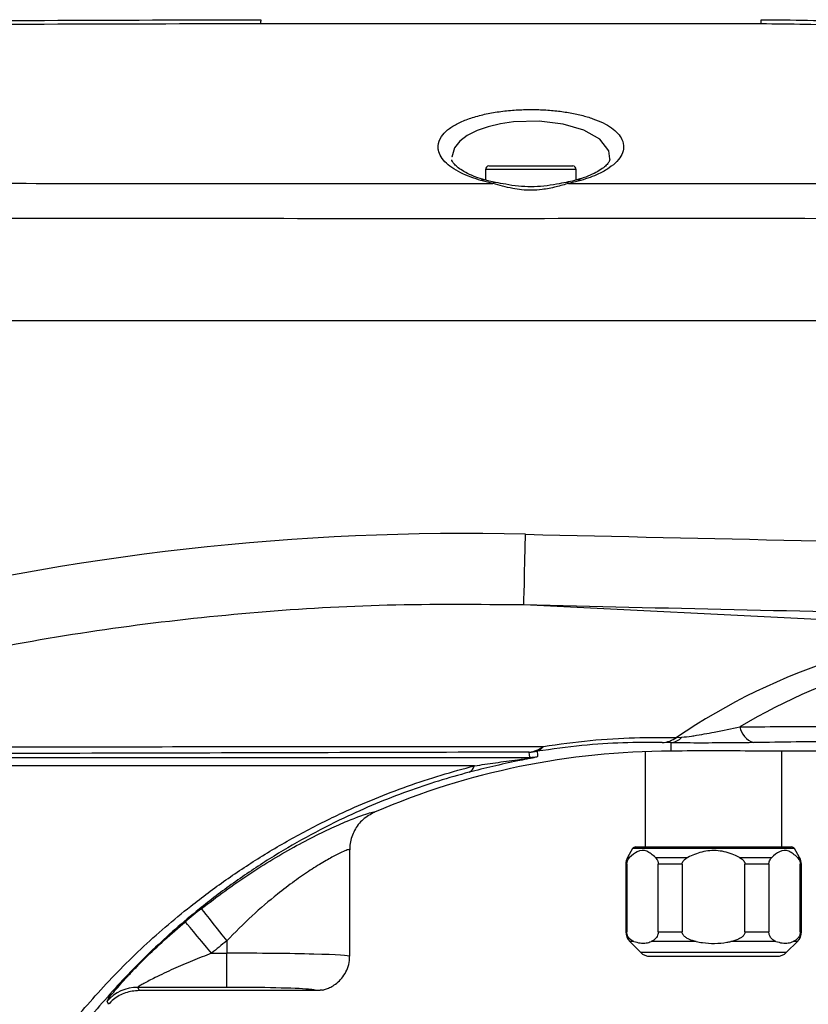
# Model space of a CAD drawing. Extents: x 0 to 16820, y 0 to 11880.
# Tile 74 of 84: x 10726 to 10841, y 6515 to 6659. Entities that reach past the tile are written whole.
import ezdxf

# ---------------------------------------------------------------- set-up
doc = ezdxf.new("R2010")
doc.units = 0
doc.header["$LTSCALE"] = 20
doc.layers.get('0').update_dxf_attribs({"linetype": 'CONTINUOUS'})
doc.styles.add('SLDTEXTSTYLE0', font='TXT', dxfattribs={"width": 0.605})
doc.dimstyles.new('SLDDIMSTYLE0', dxfattribs={"dimtxt": 100, "dimasz": 100, "dimexe": 0, "dimexo": 0.0625, "dimgap": 25, "dimtad": 1, "dimdec": 1, "dimrnd": 1e-09, "dimzin": 12, "dimtxsty": 'SLDTEXTSTYLE0', "dimsah": 1, "dimcen": 0, "dimazin": 3, "dimtfac": 1, "dimtofl": 0, "dimtmove": 0, "dimatfit": 3, "dimtolj": 1, "dimtzin": 12})
doc.dimstyles.new('SLDDIMSTYLE1', dxfattribs={"dimtxt": 100, "dimasz": 100, "dimexe": 0, "dimexo": 0.0625, "dimgap": 25, "dimtad": 1, "dimdec": 4, "dimlfac": 20, "dimzin": 12, "dimtxsty": 'SLDTEXTSTYLE0', "dimsah": 1, "dimcen": 0.09, "dimadec": 1, "dimazin": 3, "dimtfac": 1, "dimtofl": 0, "dimtmove": 0, "dimatfit": 3, "dimtolj": 1, "dimtzin": 12})

# ---------------------------------------------------------------- blocks, each defined once
blk = doc.blocks.new('_D_1')
at = {"color": 7, "linetype": 'CONTINUOUS'}
blk.add_line((11867.49, 8642.4), (8366, 6401.82), dxfattribs=at)
blk.add_solid([(11867.49, 8642.4), (11775.17, 8601.13), (11791.34, 8575.86)], dxfattribs=at)
at = {"color": 7, "linetype": 'CONTINUOUS', "insert": (9875.65, 7520.81), "char_height": 100, "attachment_point": 1, "rotation": 32.6149, "style": 'SLDTEXTSTYLE0'}
blk.add_mtext('R4157', dxfattribs=at)
blk = doc.blocks.new('_D_2')
at = {"color": 7, "linetype": 'CONTINUOUS'}
for p, q in [((4232.76, 7130.62), (3693.35, 7225.73)), ((8406, 6401.82), (13110.72, 6401.82))]:
    blk.add_line(p, q, dxfattribs=at)
blk.add_arc((8366, 6401.82), 4714.73, 0, 170, dxfattribs=at)
for points in [[(3722.9, 7220.52), (3756.05, 7316.05), (3726.56, 7321.58)], [(13080.72, 6401.82), (13094.66, 6501.97), (13064.66, 6501.66)]]:
    blk.add_solid(points, dxfattribs=at)
at = {"color": 7, "linetype": 'CONTINUOUS', "insert": (8646.6, 11239.4), "char_height": 100, "attachment_point": 1, "rotation": 355, "style": 'SLDTEXTSTYLE0'}
blk.add_mtext('170°', dxfattribs=at)

msp = doc.modelspace()

# ---------------------------------------------------------------- linework, layer by layer
at = {"color": 7, "linetype": 'CONTINUOUS'}
for p, q in [((10793.8619567, 6636.9197963), (10793.8619567, 6635.3632955)), ((10794.3619205, 6637.4197899), (10806.6318942, 6637.4197899)), ((10807.131858, 6635.3668718), (10807.131858, 6636.9197963)), ((10701.7594291, 6614.8197947), (10960.9969569, 6614.8197947)), ((10817.2360374, 6551.7554878), (10817.2360374, 6537.8198026)), ((10821.2359859, 6551.8198012), (10820.996852, 6551.8198012)), ((10865.9969283, 6551.8198012), (10833.2358314, 6551.8198012)), ((10837.2360183, 6537.8198026), (10837.2360183, 6551.8198012)), ((10773.9969207, 6521.8228398), (10773.9969207, 6537.3930036)), ((10815.3963996, 6537.5697909), (10814.6539642, 6536.2838952)), ((10815.8293678, 6537.8198026), (10838.6426879, 6537.8198026)), ((10839.8180915, 6536.2838952), (10839.075656, 6537.5697909)), ((10814.3859817, 6535.2838932), (10814.3859817, 6525.3982244)), ((10814.5457221, 6535.2838932), (10814.5457221, 6525.3982244)), ((10819.1417171, 6525.3982244), (10819.1417171, 6535.2838932)), ((10822.6400329, 6535.2838932), (10822.6400329, 6525.3982244)), ((10831.8317844, 6525.3982244), (10831.8317844, 6535.2838932)), ((10835.3303386, 6535.2838932), (10835.3303386, 6525.3982244)), ((10839.9260951, 6525.3982244), (10839.9260951, 6535.2838932)), ((10840.0858356, 6525.3982244), (10840.0858356, 6535.2838932)), ((10814.9717761, 6523.9840074), (10816.5501071, 6522.4055795)), ((10837.9217101, 6522.4055795), (10839.5002795, 6523.9840074)), ((10817.9644061, 6521.8197925), (10836.5074111, 6521.8197925)), ((10768.9958526, 6516.8197973), (10743.1813193, 6516.8197973))]:
    msp.add_line(p, q, dxfattribs=at)
at = {"color": 8, "linetype": 'CONTINUOUS'}
for p, q in [((10807.131858, 6636.9197963), (10793.8619567, 6636.9197963)), ((10794.9589206, 6634.8763107), (10793.1731654, 6635.2978645)), ((10807.8094436, 6635.2974473), (10806.0322715, 6634.8774283)), ((10806.0322715, 6634.8774283), (10924.9931289, 6634.8730771)), ((10872.0761253, 6569.6238576), (10799.4776679, 6573.2091813)), ((10820.996852, 6553.055778), (10819.7222663, 6553.0821978)), ((10820.996852, 6553.055778), (10820.996852, 6551.8198012)), ((10821.8272639, 6553.8339911), (10822.5820972, 6553.8682936)), ((10800.3419353, 6550.9193836), (10800.2611114, 6551.6902505)), ((10689.9012042, 6550.9193836), (10800.3419353, 6550.9193836)), ((10792.2481013, 6549.688205), (10687.2435523, 6549.688205)), ((10839.075656, 6537.5697909), (10815.3963996, 6537.5697909)), ((10814.6539642, 6536.2838952), (10814.9524642, 6536.2838952)), ((10818.734975, 6536.2838952), (10823.4532787, 6536.2838952)), ((10831.0185386, 6536.2838952), (10835.7368423, 6536.2838952)), ((10839.5195914, 6536.2838952), (10839.8180915, 6536.2838952)), ((10814.5457221, 6535.2838932), (10814.3859817, 6535.2838932)), ((10822.6400329, 6535.2838932), (10819.1417171, 6535.2838932)), ((10835.3303386, 6535.2838932), (10831.8317844, 6535.2838932)), ((10840.0858356, 6535.2838932), (10839.9260951, 6535.2838932)), ((10755.9970332, 6524.0709929), (10755.9970332, 6522.2768112)), ((10814.3859817, 6525.3982244), (10814.5457221, 6525.3982244)), ((10819.1417171, 6525.3982244), (10822.6400329, 6525.3982244)), ((10831.8317844, 6525.3982244), (10835.3303386, 6525.3982244)), ((10839.9260951, 6525.3982244), (10840.0858356, 6525.3982244)), ((10815.5775977, 6523.9840074), (10814.9717761, 6523.9840074)), ((10824.7040225, 6523.9840074), (10818.109603, 6523.9840074)), ((10836.3622142, 6523.9840074), (10829.7680331, 6523.9840074)), ((10839.5002795, 6523.9840074), (10838.8942195, 6523.9840074)), ((10753.7888004, 6522.2768112), (10755.9970332, 6522.2768112)), ((10755.9970332, 6517.2798558), (10755.9970332, 6522.2768112)), ((10816.5501071, 6522.4055795), (10837.9217101, 6522.4055795)), ((10755.9970332, 6517.2798558), (10742.9748489, 6517.2798558)), ((10742.9748489, 6517.2798558), (10743.1813193, 6516.8197973)), ((10738.6949969, 6514.8018672), (10738.4961559, 6515.2708142))]:
    msp.add_line(p, q, dxfattribs=at)
at = {"color": 8, "linetype": 'CONTINUOUS', "flags": 128}
for points in [[(10812.0540096, 6638.3715419), (10812.0768977, 6638.4672074), (10811.8949844, 6639.6162806), (10810.5858279, 6641.3268296), (10808.2760287, 6642.6528989), (10805.2423907, 6643.5422151), (10801.7209483, 6643.9604758), (10797.9505969, 6643.8582538), (10796.0658981, 6643.5899137), (10794.2720367, 6643.1698351), (10792.6214648, 6642.5925343), (10791.2054969, 6641.8704538), (10790.0966121, 6641.0277484), (10789.3303348, 6640.0756983), (10788.9162017, 6638.6948226), (10788.9162017, 6638.6948226)], [(10799.4776679, 6573.2091813), (10799.4819595, 6573.4521894), (10799.4955493, 6574.0747897), (10799.5181991, 6575.0527529), (10799.5489551, 6576.3479917), (10799.5863868, 6577.9101102), (10799.6293021, 6579.6782671), (10799.6757938, 6581.5836488), (10799.7244312, 6583.5520773)], [(10801.4028979, 6551.8099366), (10801.4639331, 6551.2536316), (10801.4875365, 6551.0397254)], [(10752.2791339, 6528.7756173), (10752.3721172, 6528.6578386), (10752.5983764, 6528.3714978), (10752.949567, 6527.9271452), (10753.4125758, 6527.3410974), (10753.9707137, 6526.6348793), (10754.6032382, 6525.8344559), (10755.2870227, 6524.9692275), (10755.9970332, 6524.0709929)], [(10753.7888004, 6522.2768112), (10753.054948, 6523.1554507), (10752.3477985, 6524.0017994), (10751.6938163, 6524.784766), (10751.1168433, 6525.4755764), (10750.6378604, 6526.0488464), (10750.2747489, 6526.4835133), (10750.0408603, 6526.7635955), (10749.9445392, 6526.8788187)]]:
    msp.add_lwpolyline(points, dxfattribs=at)
at = {"color": 7, "linetype": 'CONTINUOUS'}
for centre, radius, start, end in [((8365.9969283, 6401.8197952), 4157, 190, 170), ((10794.3619283, 6636.9197952), 0.5, 90, 180), ((10806.6319283, 6636.9197952), 0.5, 0, 90), ((10820.9969283, 6441.8197952), 110, 90, 113.217691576), ((10815.8293231, 6537.3197952), 0.5, 90, 150), ((10838.6425718, 6537.3197952), 0.5, 30, 90), ((10816.3859475, 6535.2838968), 2, 150, 180), ((10838.0859475, 6535.2838968), 2, 0, 30), ((10816.3859475, 6525.3982223), 2, 180, 225), ((10838.0859475, 6525.3982223), 2, 315, 0), ((10817.9643746, 6523.8197952), 2, 225, 270), ((10836.5075203, 6523.8197952), 2, 270, 315)]:
    msp.add_arc(centre, radius, start, end, dxfattribs=at)
at = {"color": 8, "linetype": 'CONTINUOUS'}
for centre, radius, start, end in [((10764.1240277, 6658.2814266), 3.173123, 170.23165859, 181.207849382), ((10838.2588773, 6658.2627986), 4.1077866, 172.20696459, 180.899712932), ((10793.5539112, 6634.7402913), 0.6751705, 74.893261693, 124.32769754), ((10795.2744208, 6634.6009599), 0.4187582, 80.605593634, 138.887372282), ((10805.7168112, 6634.6024224), 0.4185014, 41.080633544, 99.703661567), ((10807.4294593, 6634.7436711), 0.6716071, 55.543278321, 106.185887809), ((10872.9950389, 6478.8499208), 90.7785878, 90.579991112, 124.308921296), ((10876.1777323, 6479.3164506), 88.4431185, 90.429445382, 120.652365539), ((10834.1397018, 6556.0055772), 3.1118375, 191.18443467, 250.135121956), ((10819.4665504, 6557.1210542), 4.0469435, 273.622785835, 305.68527338), ((10820.7229259, 6555.5429079), 2.5021692, 276.285078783, 317.989636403), ((10799.9140894, 6555.5199052), 3.8453452, 275.177683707, 309.070852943), ((10799.9991538, 6559.6953581), 8.0093926, 271.874267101, 280.093919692), ((10800.8816118, 6553.4478497), 1.7188655, 287.654314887, 327.90230287), ((10800.0797819, 6558.9279523), 8.0128582, 271.874856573, 280.118636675), ((10790.7647256, 6550.1223809), 1.5456107, 296.689129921, 343.685537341), ((10820.9969283, 6441.8197952), 110.8307862, 128.317977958, 129.87299342), ((10820.9969283, 6441.8197952), 104.8344412, 128.317977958, 129.87299342), ((10742.9781676, 6511.2758321), 6.0040246, 90.031670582, 138.288206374)]:
    msp.add_arc(centre, radius, start, end, dxfattribs=at)
for centre, major_axis, ratio, start_param, end_param in [((10784.3952186, 6401.8550577), (257.2721518, 8.9623362), 0.705814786, 1.4866129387, 1.8733988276), ((10755.9969283, 6521.8228429), (18, 0), 0.0252205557, 0, 1.5707963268), ((10755.9969283, 6516.8258888), (13, 0), 0.0349207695, 6.2697620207, 6.6800390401)]:
    msp.add_ellipse(centre, major_axis=major_axis, ratio=ratio, start_param=start_param, end_param=end_param, dxfattribs=at)
at = {"color": 7, "linetype": 'CONTINUOUS'}
for centre, major_axis, start_param, end_param in [((10827.2359475, 6551.5404291), (10, 0), 0.927295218, 2.2142974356), ((10755.9969283, 6516.8258888), (13, 0), 0.3968537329, 1.5707963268)]:
    msp.add_ellipse(centre, major_axis=major_axis, ratio=0.0349207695, start_param=start_param, end_param=end_param, dxfattribs=at)
at = {"color": 8, "linetype": 'CONTINUOUS'}
for points, knots in [([(10760.9516097, 6658.2145391), (10739.8466187, 6658.1774805), (10697.6343282, 6658.1033592), (10634.3139553, 6657.0897575), (10570.9958458, 6655.6020853), (10508.6040096, 6653.5731299), (10457.2376604, 6651.505305), (10424.4475088, 6649.9624889), (10409.3079691, 6649.238979), (10401.6940618, 6648.890833), (10394.1220355, 6648.5527274), (10386.5352209, 6648.2033017), (10379.0197816, 6647.847374), (10371.5817472, 6647.4867779), (10364.3560247, 6647.127856), (10357.5262007, 6646.7806447), (10351.1459935, 6646.4492454), (10345.2431953, 6646.1365107), (10339.7489604, 6645.8399131), (10334.8094821, 6645.5685157), (10330.4341192, 6645.3245745), (10326.6478865, 6645.1107266), (10323.4133838, 6644.9258831), (10320.8188622, 6644.7760196), (10318.8520728, 6644.6614762), (10317.5613995, 6644.5859818), (10316.907104, 6644.5476549), (10316.9491364, 6644.5501098), (10316.9637633, 6644.5509641)], [0, 0, 0, 0, 0.1266578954, 0.2533296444, 0.3800339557, 0.5067475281, 0.6279499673, 0.688551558, 0.7037406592, 0.7189157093, 0.7343699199, 0.7498240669, 0.7658541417, 0.7819938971, 0.7984815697, 0.8150897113, 0.8309607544, 0.8470502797, 0.8632511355, 0.8796807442, 0.8954392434, 0.9114116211, 0.9274928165, 0.9437968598, 0.9595031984, 0.9754213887, 0.9914468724, 1, 1, 1, 1]), ([(10834.1515971, 6658.1982969), (10824.152088, 6658.2005645), (10799.7521345, 6658.2060978), (10775.3521012, 6658.2114062), (10760.9516097, 6658.2145391)], [0, 0, 0, 0, 0.4098167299, 1, 1, 1, 1]), ([(10847.0812751, 6657.8928827), (10844.9450717, 6657.9810843), (10840.658884, 6658.1580564), (10836.3253372, 6658.1848547), (10834.1515971, 6658.1982969)], [0, 0, 0, 0, 0.49839240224, 1, 1, 1, 1]), ([(10793.1731654, 6635.2978645), (10792.2781476, 6635.5949265), (10790.7771303, 6636.0931234), (10789.1970414, 6636.9847667), (10788.0878505, 6637.833849), (10787.3159555, 6638.7594331), (10786.955826, 6639.6210367), (10786.87793, 6640.6297996), (10787.2429687, 6641.6444748), (10788.2549371, 6642.7099255), (10789.5558054, 6643.5613694), (10791.2254747, 6644.2905524), (10793.1425213, 6644.8713749), (10795.2675519, 6645.299098), (10797.4629253, 6645.5717107), (10799.7083882, 6645.6935001), (10801.9063708, 6645.6776671), (10804.0391167, 6645.5260237), (10806.0600659, 6645.252721), (10807.930744, 6644.8580606), (10809.6374565, 6644.3490893), (10811.1164519, 6643.7315747), (10812.3619415, 6643.0052301), (10813.2990291, 6642.1878283), (10813.9484906, 6641.2247089), (10814.1546201, 6640.1857496), (10813.8675343, 6639.1054139), (10813.1613177, 6638.0882008), (10812.0135866, 6637.1255275), (10810.3278319, 6636.1373307), (10808.722525, 6635.6019603), (10807.8094436, 6635.2974473)], [0, 0, 0, 0, 0.0470576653, 0.0789195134, 0.1107909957, 0.1452962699, 0.1798077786, 0.2022604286, 0.2524859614, 0.2889161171, 0.3253330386, 0.3600192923, 0.3946913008, 0.4268651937, 0.4590313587, 0.4891655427, 0.5193036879, 0.5485418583, 0.5777860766, 0.6073666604, 0.6369561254, 0.6679285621, 0.69891114, 0.7319693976, 0.7650357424, 0.8062882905, 0.8426961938, 0.8790992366, 0.9155355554, 0.9519575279, 1, 1, 1, 1]), ([(10704.1398002, 6634.8576842), (10708.1397469, 6634.8707237), (10720.1397254, 6634.9098424), (10748.1397072, 6634.8258203), (10774.4128013, 6634.8776907), (10792.6858378, 6634.8764634), (10794.9589206, 6634.8763107)], [0, 0, 0, 0, 0.1321294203, 0.396392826, 0.924914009, 1, 1, 1, 1]), ([(10806.0322715, 6634.8774283), (10805.4291662, 6634.7006263), (10804.21902, 6634.3458685), (10801.8846017, 6633.8588494), (10799.6894061, 6633.8311125), (10797.2190301, 6634.2130382), (10795.8963275, 6634.6012106), (10794.9589206, 6634.8763107)], [0, 0, 0, 0, 0.17992051, 0.3610151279, 0.6135846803, 0.7261452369, 1, 1, 1, 1]), ([(10960.9969569, 6629.7246812), (10950.2963358, 6629.7966875), (10928.8944804, 6629.9407042), (10886.0906642, 6629.626722), (10832.5849034, 6629.7716276), (10779.079606, 6629.6739775), (10736.2753394, 6629.7708854), (10714.8732417, 6629.7117108), (10704.1722251, 6629.6821235)], [0, 0, 0, 0, 0.124996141, 0.2499994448, 0.499999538, 0.7499996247, 0.8750001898, 1, 1, 1, 1]), ([(10799.7244312, 6583.5520773), (10826.5979001, 6582.9357887), (10866.9095259, 6582.0113234), (10920.670481, 6581.3272877), (10947.5545329, 6581.2572043), (10960.9969569, 6581.2221615)], [0, 0, 0, 0, 0.499966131, 0.7499756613, 1, 1, 1, 1]), ([(10799.4776679, 6573.2091813), (10792.8097687, 6573.2724597), (10779.8332697, 6573.3956067), (10760.5546587, 6572.2715878), (10741.6520001, 6570.2299043), (10722.7768361, 6567.2285728), (10710.3292439, 6564.3504315), (10704.0961696, 6562.9092155)], [0, 0, 0, 0, 0.2078492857, 0.4044986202, 0.6016821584, 0.8005441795, 1, 1, 1, 1]), ([(10960.9969569, 6570.8792655), (10954.3302809, 6570.888386), (10920.9961927, 6570.9339896), (10867.1515413, 6571.6346028), (10819.984536, 6572.7320448), (10799.4776679, 6573.2091813)], [0, 0, 0, 0, 0.1238087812, 0.6190570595, 1, 1, 1, 1]), ([(10831.0869647, 6555.4019807), (10835.0077419, 6555.4110948), (10842.8696434, 6555.4293703), (10854.2896959, 6555.516603), (10863.4576124, 6555.6395105), (10870.504147, 6555.7763646), (10875.6338595, 6555.9000937), (10880.585874, 6556.0438288), (10883.6881117, 6556.1577379), (10885.2415992, 6556.2147795)], [0, 0, 0, 0, 0.1951896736, 0.3913923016, 0.5916728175, 0.6926587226, 0.7939145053, 0.8967999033, 1, 1, 1, 1]), ([(10822.5820972, 6553.8682936), (10823.0551183, 6553.9172211), (10823.6485456, 6553.9786029), (10825.2696276, 6554.2241732), (10827.7357983, 6554.685369), (10829.8576216, 6555.1390986), (10831.0869647, 6555.4019807)], [0, 0, 0, 0, 0.1545262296, 0.1938604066, 0.5329384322, 1, 1, 1, 1]), ([(10888.8777209, 6554.3480067), (10887.2664654, 6554.2900381), (10884.0394315, 6554.1739381), (10877.3485912, 6553.9634281), (10868.6059288, 6553.7260683), (10857.4193291, 6553.4778017), (10845.5688085, 6553.2596537), (10837.2448621, 6553.1391601), (10833.0822898, 6553.0789046)], [0, 0, 0, 0, 0.1033760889, 0.2070423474, 0.4022494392, 0.5975070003, 0.7987245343, 1, 1, 1, 1]), ([(10819.7222663, 6553.0821978), (10817.8384366, 6553.0931781), (10814.140957, 6553.1147297), (10808.0185206, 6552.743643), (10803.6208167, 6552.1229661), (10801.4028979, 6551.8099366)], [0, 0, 0, 0, 0.3398661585, 0.6670709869, 1, 1, 1, 1]), ([(10802.3377372, 6552.5345056), (10804.6407724, 6552.8484849), (10809.2859369, 6553.4817733), (10815.8048395, 6553.8662213), (10819.81096, 6553.8447818), (10821.8272639, 6553.8339911)], [0, 0, 0, 0, 0.3281391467, 0.6618484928, 1, 1, 1, 1]), ([(10833.0822898, 6553.0789046), (10831.4362155, 6553.0588564), (10829.1214174, 6553.0306635), (10825.9766213, 6553.0191573), (10823.5328415, 6553.0205693), (10821.9273793, 6553.0428589), (10820.996852, 6553.055778)], [0, 0, 0, 0, 0.4178219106, 0.5875635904, 0.7609514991, 1, 1, 1, 1]), ([(10800.2611114, 6551.6902505), (10781.7829644, 6551.6371438), (10744.8263036, 6551.5309293), (10708.0812642, 6551.4402596), (10689.708562, 6551.3949244)], [0, 0, 0, 0, 0.4999950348, 1, 1, 1, 1]), ([(10692.0648528, 6552.4514912), (10696.0942556, 6552.4537815), (10716.2410989, 6552.4652329), (10752.9410162, 6552.4893818), (10785.7456489, 6552.5193488), (10802.3377372, 6552.5345056)], [0, 0, 0, 0, 0.1099679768, 0.5498352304, 1, 1, 1, 1]), ([(10801.4875365, 6551.0397254), (10801.486716, 6551.0370286), (10801.4825911, 6551.023473), (10801.3929261, 6550.9869031), (10801.0590101, 6550.9037395), (10800.5542685, 6550.7946544), (10799.7151693, 6550.623108), (10797.7808405, 6550.2317058), (10794.8981268, 6549.6100882), (10792.6090709, 6549.0319367), (10791.4589359, 6548.7414448)], [0, 0, 0, 0, 0.0180469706, 0.0907159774, 0.144266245, 0.1964756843, 0.257615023, 0.3706249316, 0.6837707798, 1, 1, 1, 1]), ([(10792.2481013, 6549.688205), (10793.2670722, 6549.8402607), (10795.310796, 6550.145235), (10797.7628977, 6550.4677283), (10799.4093018, 6550.6874932), (10800.0031963, 6550.7758837), (10800.2546253, 6550.8203154), (10800.3838861, 6550.8476592), (10800.4579313, 6550.8695512), (10800.5043177, 6550.8987538), (10800.4378281, 6550.9118419), (10800.3590888, 6550.9180345), (10800.3419353, 6550.9193836)], [0, 0, 0, 0, 0.3505630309, 0.7031153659, 0.8103814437, 0.8575442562, 0.8752910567, 0.8906932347, 0.9089649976, 0.9254964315, 0.9837691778, 1, 1, 1, 1]), ([(10725.7069064, 6501.4342888), (10727.4013624, 6503.9667317), (10730.790134, 6509.0314078), (10736.7393544, 6516.1887876), (10743.3370818, 6522.966064), (10749.8128306, 6528.5525089), (10755.8365938, 6533.0358691), (10761.2659134, 6536.6122351), (10766.9690778, 6539.9035831), (10772.478053, 6542.6618449), (10777.6560622, 6544.9171146), (10782.4841924, 6546.7574047), (10787.3736383, 6548.3785772), (10790.6232578, 6549.2516563), (10792.2481013, 6549.688205)], [0, 0, 0, 0, 0.110848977, 0.2216887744, 0.3358978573, 0.4500813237, 0.5254047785, 0.6007175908, 0.6779910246, 0.75524209, 0.8155404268, 0.8758311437, 0.9379142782, 1, 1, 1, 1]), ([(10791.4589359, 6548.7414448), (10789.9683677, 6548.3299859), (10786.9872258, 6547.5070665), (10782.3979864, 6545.9541415), (10777.7667185, 6544.1523596), (10772.7902657, 6541.932691), (10767.587181, 6539.2673647), (10762.182027, 6536.0898071), (10756.9519206, 6532.5839554), (10751.1702614, 6528.1968529), (10745.0540494, 6522.8297214), (10738.7611528, 6516.2952758), (10732.9724441, 6509.2698355), (10729.6212896, 6504.1989305), (10727.9456569, 6501.6633941)], [0, 0, 0, 0, 0.0592082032, 0.118416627, 0.1796886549, 0.2409692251, 0.3158604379, 0.3907747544, 0.4679349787, 0.5451104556, 0.6570748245, 0.7690690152, 0.8845306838, 1, 1, 1, 1]), ([(10752.2791339, 6528.7756173), (10753.4202488, 6529.6535289), (10755.7060085, 6531.4120675), (10759.2290771, 6533.8331989), (10762.7761475, 6536.0749589), (10766.262915, 6538.0613454), (10769.5560406, 6539.7634287), (10772.4672639, 6541.1132694), (10774.7942961, 6542.0801046), (10776.4304121, 6542.67363), (10777.4305963, 6542.9658765), (10777.5667774, 6542.9289842), (10777.6320888, 6542.911291)], [0, 0, 0, 0, 0.1029067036, 0.2061317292, 0.3088649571, 0.4143418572, 0.5197317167, 0.623771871, 0.7277297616, 0.8209415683, 0.914124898, 1, 1, 1, 1]), ([(10773.9969207, 6537.3930036), (10773.9530402, 6537.4163232), (10773.8650083, 6537.4631066), (10773.1497102, 6537.1932094), (10771.9901869, 6536.6401973), (10770.3338737, 6535.7321039), (10768.2641984, 6534.4573548), (10765.9113845, 6532.8448084), (10763.0280461, 6530.6495893), (10759.6242214, 6527.7512706), (10757.2203642, 6525.3122292), (10755.9970332, 6524.0709929)], [0, 0, 0, 0, 0.088468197, 0.1774827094, 0.2696749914, 0.3692591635, 0.4727348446, 0.5760547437, 0.6823769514, 0.8383605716, 1, 1, 1, 1]), ([(10738.4961559, 6515.2708142), (10738.5223271, 6515.3364413), (10738.5865863, 6515.497578), (10739.2733901, 6516.3725348), (10740.2300278, 6517.4918314), (10741.2638277, 6518.6478077), (10742.5394723, 6520.0071914), (10744.4168928, 6521.9098629), (10746.8752016, 6524.2498608), (10748.9207389, 6526.0019104), (10749.9445392, 6526.8788187)], [0, 0, 0, 0, 0.0962943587, 0.2364351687, 0.3224203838, 0.4085115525, 0.5161078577, 0.6238456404, 0.8117331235, 1, 1, 1, 1]), ([(10753.7888004, 6522.2768112), (10752.8526547, 6521.9130425), (10750.9706445, 6521.1817287), (10748.1792674, 6519.9766188), (10745.744498, 6518.8297579), (10744.0995331, 6517.9755565), (10743.3739017, 6517.5633464), (10743.0644728, 6517.3705016), (10742.9689926, 6517.2961467), (10742.9740392, 6517.2821082), (10742.9748489, 6517.2798558)], [0, 0, 0, 0, 0.2175137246, 0.4372856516, 0.6633301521, 0.8211580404, 0.893610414, 0.9314407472, 0.9889999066, 1, 1, 1, 1])]:
    msp.add_open_spline(points, degree=3, knots=knots, dxfattribs=at)
at = {"color": 7, "linetype": 'CONTINUOUS'}
for points, knots in [([(10319.2019178, 6644.864261), (10319.1883459, 6644.863402), (10319.1464698, 6644.8607516), (10319.7733697, 6644.900393), (10321.0599519, 6644.9815603), (10323.0283569, 6645.1053007), (10325.6109752, 6645.2668055), (10328.7846389, 6645.4639525), (10332.5870663, 6645.6982572), (10336.9407488, 6645.9639501), (10341.8141715, 6646.2581257), (10347.1559892, 6646.5766761), (10353.0220316, 6646.9217549), (10359.2850901, 6647.2846911), (10365.9112939, 6647.6625194), (10372.8345403, 6648.0505724), (10380.1193208, 6648.4514588), (10387.4846718, 6648.8489088), (10394.8482431, 6649.2383872), (10402.1616239, 6649.6177147), (10409.5924728, 6649.9952091), (10424.6554577, 6650.7442486), (10457.3569675, 6652.2820529), (10508.658555, 6654.3609265), (10570.9980398, 6656.3381296), (10634.3139358, 6657.7620279), (10697.6478033, 6658.6542773), (10739.8799517, 6658.7646206), (10760.9969093, 6658.8197945)], [0, 0, 0, 0, 0.007523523, 0.0232138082, 0.0390167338, 0.0550512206, 0.0705278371, 0.0862259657, 0.1020364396, 0.1180773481, 0.1335823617, 0.1493078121, 0.1651457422, 0.1812127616, 0.1967671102, 0.2125434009, 0.2284324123, 0.2445515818, 0.2593927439, 0.2742345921, 0.2893849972, 0.3045474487, 0.365691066, 0.4878984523, 0.6158975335, 0.7439072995, 0.8719482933, 1, 1, 1, 1]), ([(10834.1890289, 6658.8197945), (10836.4613284, 6658.8067773), (10841.0188292, 6658.780669), (10845.53399, 6658.6010279), (10847.7979613, 6658.510953)], [0, 0, 0, 0, 0.49858457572, 1, 1, 1, 1]), ([(10793.7317802, 6635.3982835), (10793.2954263, 6635.5306925), (10792.3613711, 6635.8141261), (10791.1925905, 6636.3285926), (10790.2066, 6636.8921714), (10789.5065416, 6637.442391), (10789.0948084, 6637.9170357), (10788.9606628, 6638.1920258), (10788.9394267, 6638.2776273), (10788.9331294, 6638.3030115)], [0, 0, 0, 0, 0.13879086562, 0.2970945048, 0.45511225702, 0.61490426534, 0.76965883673, 0.93169500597, 1, 1, 1, 1]), ([(10812.0625926, 6638.3691727), (10812.0634687, 6638.3544607), (10812.0667233, 6638.2998102), (10811.9885531, 6638.0850749), (10811.701061, 6637.6743265), (10811.1488866, 6637.1661776), (10810.3227478, 6636.6099967), (10809.2043373, 6636.0613636), (10808.1548412, 6635.6468871), (10807.4328417, 6635.4562748), (10807.2391463, 6635.405138)], [0, 0, 0, 0, 0.0565779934, 0.2101699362, 0.3558062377, 0.4951249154, 0.6433899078, 0.7943500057, 0.9448289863, 1, 1, 1, 1]), ([(10795.3518344, 6635.0292413), (10795.0292603, 6635.0867263), (10794.451208, 6635.1897394), (10793.951955, 6635.3347055), (10793.7313033, 6635.3987752)], [0, 0, 0, 0, 0.5580362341, 1, 1, 1, 1]), ([(10805.6460334, 6635.0152938), (10805.1924707, 6634.9282968), (10804.1460395, 6634.7275829), (10802.4202935, 6634.4508871), (10800.5287342, 6634.3511161), (10798.6471786, 6634.4444865), (10796.8989225, 6634.7130176), (10795.8289726, 6634.9203915), (10795.3430129, 6635.0145786)], [0, 0, 0, 0, 0.1397933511, 0.3225224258, 0.4970186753, 0.6711512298, 0.8506404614, 1, 1, 1, 1]), ([(10807.2443916, 6635.4011445), (10807.1293854, 6635.3647114), (10806.6524857, 6635.2136331), (10806.0817538, 6635.105077), (10805.648656, 6635.0226997)], [0, 0, 0, 0, 0.24115378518, 1, 1, 1, 1]), ([(10777.6320888, 6542.911291), (10777.0383756, 6542.584339), (10775.8509102, 6541.9304135), (10774.6083334, 6540.2727684), (10774.0768889, 6538.6980545), (10773.9980697, 6537.7174008), (10773.9969782, 6537.4092456), (10773.9969207, 6537.3930036)], [0, 0, 0, 0, 0.28905087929, 0.57812076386, 0.86732289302, 0.99300694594, 1, 1, 1, 1]), ([(10818.734975, 6536.2838952), (10818.3161718, 6536.6488863), (10817.474705, 6537.382233), (10816.1083636, 6537.3139046), (10815.3205467, 6536.6118895), (10814.9524642, 6536.2838952)], [0, 0, 0, 0, 0.3455134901, 0.6942119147, 1, 1, 1, 1]), ([(10831.0185386, 6536.2838952), (10830.7557004, 6536.4130994), (10829.7747098, 6536.8953277), (10827.9150313, 6537.3953291), (10825.5286854, 6537.2245632), (10824.1241395, 6536.5879596), (10823.4532787, 6536.2838952)], [0, 0, 0, 0, 0.1114862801, 0.4161000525, 0.7211087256, 1, 1, 1, 1]), ([(10839.5195914, 6536.2838952), (10839.1007832, 6536.6488877), (10838.2593063, 6537.3822372), (10836.8930188, 6537.3138874), (10836.1050192, 6536.6118896), (10835.7368423, 6536.2838952)], [0, 0, 0, 0, 0.3455085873, 0.694202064, 1, 1, 1, 1]), ([(10814.5457221, 6535.2838932), (10814.5505671, 6535.3721589), (10814.5602337, 6535.5482654), (10814.6459643, 6535.8370139), (10814.7796771, 6536.0885239), (10814.8994495, 6536.2239512), (10814.9524642, 6536.2838952)], [0, 0, 0, 0, 0.1952738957, 0.3896078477, 0.7298229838, 1, 1, 1, 1]), ([(10818.734975, 6536.2838952), (10818.8094187, 6536.1971881), (10818.9408561, 6536.0440985), (10819.0750543, 6535.7472996), (10819.13405, 6535.4883365), (10819.1395785, 6535.3409174), (10819.1417171, 6535.2838932)], [0, 0, 0, 0, 0.3812273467, 0.6730926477, 0.8735467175, 1, 1, 1, 1]), ([(10822.6400329, 6535.2838932), (10822.6440318, 6535.3405099), (10822.6537701, 6535.4783848), (10822.7623409, 6535.7280304), (10823.0227548, 6536.0322804), (10823.2942399, 6536.1909468), (10823.4532787, 6536.2838952)], [0, 0, 0, 0, 0.125542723, 0.3057255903, 0.5932870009, 1, 1, 1, 1]), ([(10831.0185386, 6536.2838952), (10831.1199657, 6536.2266276), (10831.3588347, 6536.0917577), (10831.6340032, 6535.8374043), (10831.8054326, 6535.5415191), (10831.8235013, 6535.3648724), (10831.8317844, 6535.2838932)], [0, 0, 0, 0, 0.2585587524, 0.6089264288, 0.8207221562, 1, 1, 1, 1]), ([(10835.3303386, 6535.2838932), (10835.3352093, 6535.3721515), (10835.3449263, 6535.5482241), (10835.4301851, 6535.8371668), (10835.5643453, 6536.0883186), (10835.6839426, 6536.2239177), (10835.7368423, 6536.2838952)], [0, 0, 0, 0, 0.1952884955, 0.38959466, 0.7300084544, 1, 1, 1, 1]), ([(10839.5195914, 6536.2838952), (10839.5941062, 6536.1971778), (10839.7256774, 6536.0440605), (10839.8591764, 6535.7473505), (10839.9188257, 6535.488329), (10839.9240675, 6535.3409164), (10839.9260951, 6535.2838932)], [0, 0, 0, 0, 0.38122478, 0.6731305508, 0.8735580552, 1, 1, 1, 1]), ([(10815.5775977, 6523.9840074), (10815.3834115, 6524.0794082), (10815.1121767, 6524.2126619), (10814.7989054, 6524.563973), (10814.6449445, 6524.8428611), (10814.5591065, 6525.1398097), (10814.5499683, 6525.3162429), (10814.5457221, 6525.3982244)], [0, 0, 0, 0, 0.44667719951, 0.62390824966, 0.80237809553, 0.90817298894, 1, 1, 1, 1]), ([(10819.1417171, 6525.3982244), (10819.1367386, 6525.3099998), (10819.1268072, 6525.1340013), (10819.0417849, 6524.8444465), (10818.8444441, 6524.4829688), (10818.5151174, 6524.1771903), (10818.2422471, 6524.0471977), (10818.109603, 6523.9840074)], [0, 0, 0, 0, 0.0987956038, 0.1970862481, 0.3692880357, 0.6934066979, 1, 1, 1, 1]), ([(10824.7040225, 6523.9840074), (10824.3424338, 6524.0724224), (10823.7998587, 6524.2050919), (10823.1660459, 6524.5461956), (10822.8375915, 6524.8442223), (10822.6664225, 6525.1406814), (10822.6483277, 6525.3172729), (10822.6400329, 6525.3982244)], [0, 0, 0, 0, 0.4165279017, 0.6250129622, 0.8022130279, 0.9093321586, 1, 1, 1, 1]), ([(10831.8317844, 6525.3982244), (10831.8277774, 6525.3416246), (10831.8180195, 6525.2037886), (10831.7096848, 6524.9536377), (10831.4187619, 6524.6200855), (10830.7611007, 6524.2289588), (10830.1542701, 6524.0792771), (10829.7680331, 6523.9840074)], [0, 0, 0, 0, 0.0635243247, 0.1546990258, 0.3002044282, 0.5545924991, 1, 1, 1, 1]), ([(10836.3622142, 6523.9840074), (10836.1680279, 6524.0794082), (10835.8967931, 6524.2126619), (10835.5835219, 6524.563973), (10835.429561, 6524.8428611), (10835.343723, 6525.1398097), (10835.3345848, 6525.3162429), (10835.3303386, 6525.3982244)], [0, 0, 0, 0, 0.44667719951, 0.62390824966, 0.80237809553, 0.90817298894, 1, 1, 1, 1]), ([(10839.9260951, 6525.3982244), (10839.9212158, 6525.309997), (10839.9114816, 6525.1339859), (10839.8263961, 6524.8445107), (10839.6289795, 6524.4828068), (10839.2997972, 6524.177262), (10839.0268745, 6524.0472165), (10838.8942195, 6523.9840074)], [0, 0, 0, 0, 0.0987870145, 0.1970771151, 0.3692224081, 0.6934083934, 1, 1, 1, 1]), ([(10815.5775977, 6523.9840074), (10816.1832933, 6523.8232833), (10817.0321984, 6523.5980226), (10817.8696694, 6523.8980501), (10818.109603, 6523.9840074)], [0, 0, 0, 0, 0.71350219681, 1, 1, 1, 1]), ([(10824.7040225, 6523.9840074), (10825.0001557, 6523.9291695), (10826.4715011, 6523.6567057), (10828.2037115, 6523.6836496), (10829.5726685, 6523.9464964), (10829.7680331, 6523.9840074)], [0, 0, 0, 0, 0.1776465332, 0.8826414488, 1, 1, 1, 1]), ([(10836.3622142, 6523.9840074), (10836.9679098, 6523.8232833), (10837.8168148, 6523.5980226), (10838.6542859, 6523.8980501), (10838.8942195, 6523.9840074)], [0, 0, 0, 0, 0.71350219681, 1, 1, 1, 1]), ([(10769.9831439, 6516.886182), (10770.1307028, 6516.9224533), (10770.4334371, 6516.9968682), (10771.0641178, 6517.2339073), (10771.7836531, 6517.6282725), (10772.5274899, 6518.2267868), (10773.2068414, 6519.043306), (10773.7145134, 6520.054142), (10773.9861029, 6521.0138254), (10773.9677178, 6521.6150176), (10773.9613963, 6521.8217297)], [0, 0, 0, 0, 0.0981654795, 0.2013978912, 0.3188594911, 0.4521291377, 0.5978189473, 0.753845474, 0.9153629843, 1, 1, 1, 1]), ([(10743.1813193, 6516.8197973), (10742.5084647, 6516.7527159), (10741.1627794, 6516.6185555), (10739.6447904, 6515.764578), (10738.9342085, 6515.0443321), (10738.6949969, 6514.8018672)], [0, 0, 0, 0, 0.3988151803, 0.7976160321, 1, 1, 1, 1]), ([(10769.9829055, 6516.8875827), (10769.9693655, 6516.8836828), (10769.9207537, 6516.8696813), (10769.7644841, 6516.8510981), (10769.5319009, 6516.833999), (10769.3460198, 6516.8254593), (10769.1819751, 6516.8212663), (10769.0727533, 6516.8199101), (10769.0122752, 6516.8198214), (10768.9958526, 6516.8197973)], [0, 0, 0, 0, 0.14677262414, 0.52694740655, 0.71558173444, 0.85262906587, 0.92121011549, 0.97860483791, 1, 1, 1, 1])]:
    msp.add_open_spline(points, degree=3, knots=knots, dxfattribs=at)

# ---------------------------------------------------------------- dimensions: what is measured, and where the dimension line sits
dim = msp.add_angular_dim_2l(base=(8776.9122976, 11098.6039576), line1=((7345.1676267, 6401.8197952), (8365.9969283, 6401.8197952)), line2=((4272.1510991, 7123.6752698), (6796.21337, 6678.6149904)), dimstyle='SLDDIMSTYLE1', dxfattribs=at)
dim.commit()
dim.dimension.update_dxf_attribs({"geometry": '_D_2', "text_midpoint": (8776.9122976, 11098.6039576), "dimtype": 162})
dim = msp.add_radius_dim(center=(8365.9969283, 6401.8197952), mpoint=(11867.4903821, 8642.3984244), dimstyle='SLDDIMSTYLE0', dxfattribs=at)
dim.commit()
dim.dimension.update_dxf_attribs({"geometry": '_D_1', "text_midpoint": (10116.7438552, 7522.1093098), "dimtype": 164})

doc.saveas('drawing.dxf')
